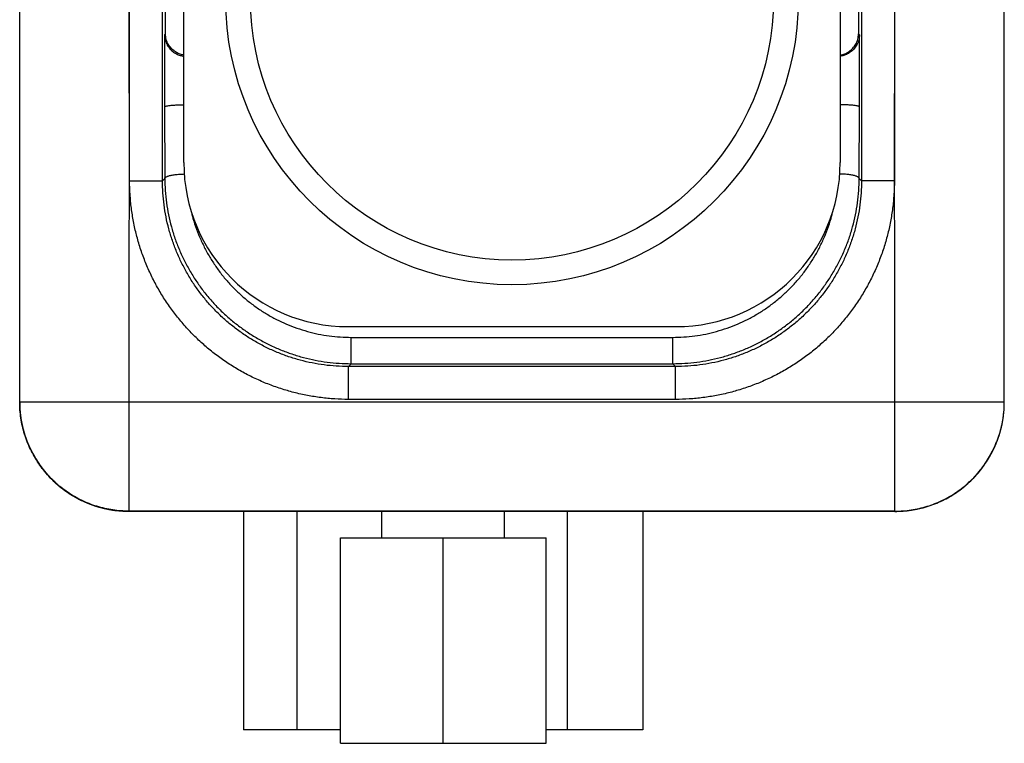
# Model space of a CAD drawing. Header units: inches. Extents: x 0.2 to 16.8, y 0.1 to 10.8.
# Tile 20 of 23: x 8.9 to 9.8, y 7.3 to 8. Entities that reach past the tile are written whole.
import ezdxf

# ---------------------------------------------------------------- set-up
doc = ezdxf.new("R2010")
doc.units = ezdxf.units.IN
doc.header["$LTSCALE"] = 0.935
doc.header["$MEASUREMENT"] = 0
doc.layers.get('0').update_dxf_attribs({"linetype": 'CONTINUOUS'})

msp = doc.modelspace()

# ---------------------------------------------------------------- linework, layer by layer
at = {"color": 7, "linetype": 'CONTINUOUS'}
for p, q in [((9.77268, 7.64146), (9.77268, 8.64955)), ((9.00592, 7.97805), (9.00592, 8.30216)), ((9.02268, 7.86039), (9.02268, 8.30039)), ((9.62268, 8.30039), (9.62268, 7.86039)), ((9.63945, 8.30216), (9.63945, 7.97805)), ((8.87268, 7.6416), (8.87268, 8.29478)), ((8.97307, 7.84388), (8.9732, 8.28548)), ((9.0032, 7.84388), (9.0032, 8.28548)), ((9.64217, 8.28548), (9.64217, 7.84388)), ((9.67217, 8.28548), (9.6723, 7.84388)), ((9.00592, 7.97805), (9.00505, 7.97718)), ((9.00505, 7.97718), (9.00505, 7.91133)), ((9.64032, 7.97718), (9.63945, 7.97805)), ((9.64032, 7.91133), (9.64032, 7.97718)), ((9.00505, 7.91133), (9.00528, 7.84597)), ((9.64008, 7.84597), (9.64032, 7.91133)), ((8.9732, 7.84388), (9.0032, 7.84388)), ((9.0032, 7.84388), (9.00528, 7.84597)), ((9.64008, 7.84597), (9.64217, 7.84388)), ((9.67217, 7.84388), (9.64217, 7.84388)), ((9.17268, 7.71039), (9.47268, 7.71039)), ((9.1758, 7.70061), (9.46957, 7.70061)), ((9.1758, 7.67654), (9.1758, 7.70061)), ((9.46957, 7.67654), (9.46957, 7.70061)), ((9.17317, 7.67391), (9.1758, 7.67654)), ((9.4722, 7.67391), (9.17317, 7.67391)), ((9.17317, 7.64391), (9.17317, 7.67391)), ((9.1758, 7.67654), (9.46957, 7.67654)), ((9.46957, 7.67654), (9.4722, 7.67391)), ((9.4722, 7.64391), (9.4722, 7.67391)), ((8.87268, 7.64166), (9.77268, 7.64166)), ((8.97268, 7.54157), (8.97268, 7.64166)), ((9.4722, 7.64391), (9.17317, 7.64391)), ((9.67268, 7.54147), (9.67268, 7.64166)), ((9.77002, 7.61854), (9.77154, 7.62636)), ((9.77153, 7.62631), (9.772, 7.62981)), ((9.7679, 7.61091), (9.77003, 7.61859)), ((9.76519, 7.60348), (9.76792, 7.61096)), ((9.75804, 7.58936), (9.76192, 7.59633)), ((9.7619, 7.59628), (9.76521, 7.60353)), ((9.75365, 7.58277), (9.75807, 7.58941)), ((9.74875, 7.57654), (9.75368, 7.58282)), ((9.73755, 7.56535), (9.74341, 7.57077)), ((9.74337, 7.57073), (9.74879, 7.57659)), ((9.72473, 7.55607), (9.73137, 7.56049)), ((9.73132, 7.56046), (9.73759, 7.56539)), ((9.71062, 7.54893), (9.71786, 7.55225)), ((9.71781, 7.55222), (9.72478, 7.5561)), ((9.67992, 7.54173), (9.68784, 7.54262)), ((9.68778, 7.54261), (9.69561, 7.54413)), ((9.69555, 7.54411), (9.70323, 7.54624)), ((9.70318, 7.54622), (9.71067, 7.54896)), ((9.67268, 7.54168), (8.97268, 7.54168)), ((8.97268, 7.54157), (9.67268, 7.54146)), ((8.97268, 7.54157), (8.97268, 7.54157)), ((9.0773, 7.54156), (9.0773, 7.34169)), ((9.12606, 7.54155), (9.12606, 7.34169)), ((9.2038, 7.51739), (9.2038, 7.54154)), ((9.3158, 7.51739), (9.3158, 7.54152)), ((9.37306, 7.54151), (9.37306, 7.34169)), ((9.4423, 7.5415), (9.4423, 7.34169)), ((9.67268, 7.54146), (9.67997, 7.54173)), ((9.67268, 7.54147), (9.67268, 7.54146)), ((9.1658, 7.51739), (9.3538, 7.51739)), ((9.1658, 7.32939), (9.1658, 7.51739)), ((9.2598, 7.32939), (9.2598, 7.51739)), ((9.3538, 7.32939), (9.3538, 7.51739)), ((9.1658, 7.34169), (9.0773, 7.34169)), ((9.4423, 7.34169), (9.3538, 7.34169)), ((9.1658, 7.32939), (9.3538, 7.32939))]:
    msp.add_line(p, q, dxfattribs=at)
msp.add_lwpolyline([(8.87336, 7.63003), (8.87383, 7.6265), (8.87533, 7.61872), (8.87745, 7.6111), (8.88016, 7.60366), (8.88345, 7.59646), (8.8873, 7.58954), (8.89168, 7.58294), (8.89658, 7.57672), (8.90196, 7.57089), (8.90777, 7.56551), (8.914, 7.56061), (8.92059, 7.55622), (8.9275, 7.55237), (8.9347, 7.54907), (8.94213, 7.54636), (8.94976, 7.54424), (8.95753, 7.54273), (8.96539, 7.54184), (8.97268, 7.54157)], dxfattribs=at)
for radius in [0.26173, 0.2391]:
    msp.add_circle((9.32268, 8.01039), radius, dxfattribs=at)
for centre, start, end in [((9.17268, 7.86039), 180, 270), ((9.47268, 7.86039), 270, 360)]:
    msp.add_arc(centre, 0.15, start, end, dxfattribs=at)
for points, knots in [([(8.97307, 7.84388), (8.97307, 7.89406), (8.9725, 7.99441), (8.97274, 8.14495), (8.97268, 8.2453), (8.97268, 8.29548)], [0, 0, 0, 0, 0.333334, 0.666667, 1, 1, 1, 1]), ([(9.6723, 7.84388), (9.6723, 7.89406), (9.67287, 7.99441), (9.67263, 8.14495), (9.67268, 8.2453), (9.67268, 8.29548)], [0, 0, 0, 0, 0.333334, 0.666667, 1, 1, 1, 1]), ([(9.00505, 7.97718), (9.00506, 7.97634), (9.0052, 7.97469), (9.00571, 7.97227), (9.00651, 7.96997), (9.00756, 7.96783), (9.00881, 7.9659), (9.01022, 7.96418), (9.01175, 7.96268), (9.01335, 7.96139), (9.01501, 7.96031), (9.0167, 7.95943), (9.0184, 7.95873), (9.0201, 7.95819), (9.02153, 7.95787), (9.02239, 7.95774), (9.02268, 7.9577)], [0, 0, 0, 0, 0.087225, 0.173687, 0.258939, 0.342099, 0.422743, 0.500374, 0.575071, 0.646812, 0.715824, 0.782524, 0.84664, 0.908549, 0.969402, 1, 1, 1, 1]), ([(9.02268, 7.95871), (9.02212, 7.95881), (9.02097, 7.95907), (9.01927, 7.9596), (9.01758, 7.9603), (9.01589, 7.96118), (9.01423, 7.96226), (9.01262, 7.96355), (9.0111, 7.96505), (9.00969, 7.96677), (9.00844, 7.96871), (9.00739, 7.97084), (9.00659, 7.97314), (9.00607, 7.97556), (9.00593, 7.97722), (9.00592, 7.97805)], [0, 0, 0, 0, 0.062562, 0.12644, 0.192595, 0.261415, 0.332622, 0.406644, 0.483715, 0.563815, 0.647024, 0.732828, 0.820791, 0.910001, 1, 1, 1, 1]), ([(9.62268, 7.95871), (9.62325, 7.95881), (9.6244, 7.95907), (9.62609, 7.9596), (9.62779, 7.9603), (9.62948, 7.96118), (9.63114, 7.96226), (9.63275, 7.96355), (9.63427, 7.96505), (9.63568, 7.96677), (9.63693, 7.96871), (9.63798, 7.97084), (9.63878, 7.97314), (9.6393, 7.97556), (9.63943, 7.97722), (9.63945, 7.97805)], [0, 0, 0, 0, 0.062562, 0.12644, 0.192595, 0.261415, 0.332622, 0.406644, 0.483715, 0.563815, 0.647024, 0.732828, 0.820791, 0.910001, 1, 1, 1, 1]), ([(9.64032, 7.97718), (9.64031, 7.97634), (9.64017, 7.97467), (9.63964, 7.97222), (9.63883, 7.96991), (9.63776, 7.96776), (9.63649, 7.96581), (9.63506, 7.96408), (9.63351, 7.96258), (9.63189, 7.9613), (9.63021, 7.96023), (9.6285, 7.95935), (9.62679, 7.95866), (9.62509, 7.95815), (9.62372, 7.95786), (9.62292, 7.95773), (9.62269, 7.9577)], [0, 0, 0, 0, 0.088062, 0.175354, 0.261408, 0.345296, 0.426606, 0.50483, 0.580084, 0.652296, 0.721731, 0.78882, 0.853383, 0.915369, 0.974906, 1, 1, 1, 1]), ([(9.00505, 7.91133), (9.00506, 7.91143), (9.00525, 7.91162), (9.00568, 7.91182), (9.00633, 7.91204), (9.00721, 7.91224), (9.00831, 7.91244), (9.00961, 7.91262), (9.01111, 7.91279), (9.01277, 7.91294), (9.01459, 7.91308), (9.01653, 7.91319), (9.01857, 7.91328), (9.02063, 7.91334), (9.02201, 7.91337), (9.02268, 7.91338)], [0, 0, 0, 0, 0.015621, 0.041607, 0.079693, 0.12991, 0.192374, 0.266299, 0.350311, 0.443757, 0.545914, 0.654912, 0.768924, 0.887503, 1, 1, 1, 1]), ([(9.64032, 7.91133), (9.64031, 7.91143), (9.64012, 7.91162), (9.63969, 7.91182), (9.63904, 7.91204), (9.63816, 7.91224), (9.63706, 7.91244), (9.63576, 7.91262), (9.63426, 7.91279), (9.6326, 7.91294), (9.63078, 7.91308), (9.62884, 7.91319), (9.6268, 7.91328), (9.62474, 7.91334), (9.62336, 7.91337), (9.62268, 7.91338)], [0, 0, 0, 0, 0.015622, 0.041609, 0.079696, 0.129912, 0.192373, 0.266295, 0.350309, 0.443761, 0.545923, 0.654911, 0.768899, 0.887476, 1, 1, 1, 1]), ([(9.00528, 7.84597), (9.0053, 7.84613), (9.00544, 7.84648), (9.00588, 7.84692), (9.00654, 7.84735), (9.00742, 7.84776), (9.00852, 7.84815), (9.00982, 7.84852), (9.01131, 7.84885), (9.01297, 7.84915), (9.01478, 7.84941), (9.01672, 7.84963), (9.01877, 7.84981), (9.02089, 7.84994), (9.02233, 7.85), (9.02306, 7.85001)], [0, 0, 0, 0, 0.025582, 0.057724, 0.099183, 0.150933, 0.213092, 0.285324, 0.367013, 0.45734, 0.555333, 0.659892, 0.76982, 0.883839, 1, 1, 1, 1]), ([(9.64008, 7.84597), (9.64007, 7.84613), (9.63993, 7.84648), (9.63949, 7.84692), (9.63883, 7.84735), (9.63795, 7.84776), (9.63685, 7.84815), (9.63555, 7.84852), (9.63406, 7.84885), (9.6324, 7.84915), (9.63059, 7.84941), (9.62864, 7.84963), (9.6266, 7.84981), (9.62448, 7.84994), (9.62304, 7.85), (9.62231, 7.85001)], [0, 0, 0, 0, 0.025582, 0.057724, 0.099183, 0.150933, 0.213092, 0.285324, 0.367013, 0.45734, 0.555333, 0.659892, 0.76982, 0.883839, 1, 1, 1, 1]), ([(8.97268, 7.64166), (8.97268, 7.66413), (8.97274, 7.70907), (8.9725, 7.77648), (8.97307, 7.82141), (8.97307, 7.84388)], [0, 0, 0, 0, 0.333333, 0.666666, 1, 1, 1, 1]), ([(9.17317, 7.64391), (9.16899, 7.64391), (9.16061, 7.64418), (9.14809, 7.64536), (9.13566, 7.64733), (9.12337, 7.65008), (9.11129, 7.65359), (9.09946, 7.65785), (9.08791, 7.66285), (9.07671, 7.66857), (9.06588, 7.67497), (9.05549, 7.68204), (9.04555, 7.68976), (9.03612, 7.69808), (9.02724, 7.70697), (9.01893, 7.71641), (9.01123, 7.72634), (9.00416, 7.73675), (8.99776, 7.74758), (8.99206, 7.7588), (8.98707, 7.77034), (8.98283, 7.78215), (8.97934, 7.79417), (8.97662, 7.80639), (8.97464, 7.81877), (8.97353, 7.83129), (8.97307, 7.83968), (8.97307, 7.84388)], [0, 0, 0, 0, 0.039952, 0.079991, 0.120067, 0.160129, 0.200161, 0.240182, 0.280207, 0.320232, 0.36025, 0.400262, 0.440274, 0.480293, 0.520308, 0.560308, 0.600295, 0.640301, 0.680356, 0.720431, 0.760446, 0.800346, 0.840167, 0.879971, 0.919828, 0.959813, 1, 1, 1, 1]), ([(9.17317, 7.67391), (9.16946, 7.67391), (9.16205, 7.67415), (9.15097, 7.67524), (9.13998, 7.67705), (9.12914, 7.67958), (9.11849, 7.68281), (9.10807, 7.68673), (9.09793, 7.69133), (9.08812, 7.69657), (9.07866, 7.70245), (9.06962, 7.70893), (9.06101, 7.71599), (9.05289, 7.7236), (9.04528, 7.73172), (9.03822, 7.74033), (9.03174, 7.74937), (9.02586, 7.75882), (9.02062, 7.76864), (9.01602, 7.77878), (9.0121, 7.7892), (9.00887, 7.79985), (9.00634, 7.81069), (9.00453, 7.82168), (9.00344, 7.83275), (9.0032, 7.84017), (9.0032, 7.84388)], [0, 0, 0, 0, 0.041678, 0.083353, 0.125026, 0.166696, 0.208364, 0.25003, 0.291695, 0.333358, 0.37502, 0.41668, 0.45834, 0.5, 0.54166, 0.58332, 0.62498, 0.666642, 0.708305, 0.74997, 0.791636, 0.833304, 0.874974, 0.916647, 0.958322, 1, 1, 1, 1]), ([(9.00528, 7.84597), (9.0053, 7.84224), (9.00557, 7.83479), (9.00671, 7.82366), (9.00859, 7.81263), (9.01119, 7.80175), (9.0145, 7.79106), (9.01851, 7.78062), (9.02319, 7.77048), (9.02853, 7.76067), (9.03449, 7.75124), (9.04105, 7.74222), (9.04819, 7.73366), (9.05586, 7.72559), (9.06403, 7.71804), (9.07267, 7.71105), (9.08175, 7.70464), (9.09121, 7.69883), (9.10102, 7.69366), (9.11114, 7.68913), (9.12151, 7.68528), (9.13211, 7.6821), (9.14288, 7.67962), (9.15379, 7.67785), (9.16477, 7.67678), (9.17213, 7.67654), (9.1758, 7.67654)], [0, 0, 0, 0, 0.041896, 0.083804, 0.125715, 0.167623, 0.209521, 0.251403, 0.29326, 0.335086, 0.376879, 0.418642, 0.460373, 0.502075, 0.54375, 0.585395, 0.627009, 0.668591, 0.710137, 0.751646, 0.793118, 0.834554, 0.875956, 0.917329, 0.958676, 1, 1, 1, 1]), ([(9.46957, 7.67654), (9.47324, 7.67654), (9.4806, 7.67678), (9.49158, 7.67785), (9.50249, 7.67962), (9.51326, 7.6821), (9.52385, 7.68528), (9.53423, 7.68913), (9.54435, 7.69366), (9.55416, 7.69883), (9.56362, 7.70464), (9.5727, 7.71105), (9.58134, 7.71804), (9.58951, 7.72559), (9.59718, 7.73366), (9.60432, 7.74222), (9.61088, 7.75124), (9.61684, 7.76067), (9.62218, 7.77048), (9.62686, 7.78062), (9.63087, 7.79106), (9.63418, 7.80175), (9.63678, 7.81263), (9.63866, 7.82366), (9.6398, 7.83479), (9.64007, 7.84224), (9.64008, 7.84597)], [0, 0, 0, 0, 0.041324, 0.082671, 0.124044, 0.165446, 0.206882, 0.248354, 0.289864, 0.33141, 0.372991, 0.414605, 0.45625, 0.497923, 0.539625, 0.581357, 0.623119, 0.664913, 0.706739, 0.748596, 0.790478, 0.832376, 0.874284, 0.916195, 0.958104, 1, 1, 1, 1]), ([(9.64217, 7.84388), (9.64217, 7.84017), (9.64193, 7.83275), (9.64084, 7.82168), (9.63902, 7.81069), (9.6365, 7.79985), (9.63327, 7.7892), (9.62935, 7.77878), (9.62475, 7.76864), (9.61951, 7.75882), (9.61363, 7.74937), (9.60715, 7.74033), (9.60009, 7.73172), (9.59248, 7.7236), (9.58436, 7.71599), (9.57575, 7.70893), (9.56671, 7.70245), (9.55725, 7.69657), (9.54744, 7.69133), (9.5373, 7.68673), (9.52688, 7.68281), (9.51623, 7.67958), (9.50539, 7.67705), (9.4944, 7.67524), (9.48332, 7.67415), (9.4759, 7.67391), (9.4722, 7.67391)], [0, 0, 0, 0, 0.041678, 0.083353, 0.125025, 0.166696, 0.208364, 0.25003, 0.291695, 0.333358, 0.37502, 0.41668, 0.45834, 0.5, 0.54166, 0.58332, 0.62498, 0.666642, 0.708305, 0.74997, 0.791636, 0.833304, 0.874974, 0.916647, 0.958322, 1, 1, 1, 1]), ([(9.6723, 7.84388), (9.6723, 7.83968), (9.67184, 7.83129), (9.67073, 7.81877), (9.66875, 7.80639), (9.66603, 7.79417), (9.66254, 7.78215), (9.6583, 7.77034), (9.65331, 7.7588), (9.64761, 7.74758), (9.64121, 7.73675), (9.63414, 7.72634), (9.62644, 7.71641), (9.61813, 7.70697), (9.60925, 7.69808), (9.59982, 7.68976), (9.58988, 7.68204), (9.57949, 7.67497), (9.56866, 7.66857), (9.55746, 7.66285), (9.54591, 7.65785), (9.53408, 7.65359), (9.522, 7.65008), (9.50971, 7.64733), (9.49728, 7.64536), (9.48476, 7.64418), (9.47638, 7.64391), (9.4722, 7.64391)], [0, 0, 0, 0, 0.040187, 0.080172, 0.120029, 0.159833, 0.199654, 0.239554, 0.279569, 0.319644, 0.359699, 0.399705, 0.439692, 0.479692, 0.519707, 0.559725, 0.599738, 0.63975, 0.679767, 0.719792, 0.759818, 0.799839, 0.83987, 0.879932, 0.920008, 0.960048, 1, 1, 1, 1]), ([(9.67268, 7.64166), (9.67268, 7.66413), (9.67263, 7.70907), (9.67287, 7.77648), (9.6723, 7.82141), (9.6723, 7.84388)], [0, 0, 0, 0, 0.333333, 0.666666, 1, 1, 1, 1]), ([(9.02924, 7.81646), (9.0298, 7.81409), (9.03128, 7.80842), (9.03415, 7.79957), (9.03801, 7.79001), (9.04251, 7.78074), (9.04763, 7.7718), (9.05334, 7.76325), (9.05963, 7.75511), (9.06644, 7.74743), (9.07376, 7.74024), (9.08153, 7.73357), (9.08974, 7.72745), (9.09832, 7.72191), (9.10726, 7.71697), (9.11649, 7.71265), (9.12598, 7.70897), (9.13569, 7.70593), (9.14558, 7.70356), (9.15559, 7.70186), (9.16568, 7.70084), (9.17243, 7.70061), (9.1758, 7.70061)], [0, 0, 0, 0, 0.036142, 0.087306, 0.138423, 0.189515, 0.240583, 0.291611, 0.342586, 0.393506, 0.44437, 0.495178, 0.545923, 0.596606, 0.647227, 0.697785, 0.748285, 0.798731, 0.849121, 0.89947, 0.949787, 1, 1, 1, 1]), ([(9.46957, 7.70061), (9.47294, 7.70061), (9.47969, 7.70084), (9.48978, 7.70186), (9.49979, 7.70356), (9.50968, 7.70593), (9.51939, 7.70897), (9.52888, 7.71265), (9.53811, 7.71697), (9.54705, 7.72191), (9.55563, 7.72746), (9.56384, 7.73357), (9.57161, 7.74024), (9.57893, 7.74743), (9.58574, 7.75511), (9.59203, 7.76325), (9.59774, 7.7718), (9.60286, 7.78074), (9.60736, 7.79001), (9.61122, 7.79957), (9.61409, 7.80842), (9.61557, 7.81409), (9.61613, 7.81646)], [0, 0, 0, 0, 0.050213, 0.10053, 0.15088, 0.20127, 0.251717, 0.302217, 0.352776, 0.403397, 0.45408, 0.504826, 0.555633, 0.606498, 0.657418, 0.708393, 0.759421, 0.810489, 0.861579, 0.912697, 0.96386, 1, 1, 1, 1]), ([(8.97268, 7.54168), (8.97019, 7.54168), (8.9652, 7.54187), (8.95777, 7.5427), (8.95041, 7.5441), (8.94318, 7.54603), (8.93612, 7.5485), (8.92926, 7.5515), (8.92264, 7.55499), (8.9163, 7.55898), (8.91028, 7.56342), (8.9046, 7.5683), (8.89931, 7.57359), (8.89443, 7.57927), (8.88998, 7.58529), (8.886, 7.59162), (8.8825, 7.59824), (8.87951, 7.6051), (8.87704, 7.61217), (8.8751, 7.61939), (8.87371, 7.62675), (8.87287, 7.63418), (8.87268, 7.63917), (8.87268, 7.64166)], [0, 0, 0, 0, 0.047623, 0.095245, 0.142868, 0.19049, 0.238112, 0.285733, 0.333354, 0.380975, 0.428595, 0.476215, 0.523834, 0.571452, 0.61907, 0.666688, 0.714305, 0.761921, 0.809537, 0.857153, 0.904769, 0.952385, 1, 1, 1, 1]), ([(8.87268, 7.6416), (8.87268, 7.6391), (8.87283, 7.63524), (8.8732, 7.63139), (8.87336, 7.63003)], [0, 0, 0, 0, 0.645096, 1, 1, 1, 1]), ([(9.67268, 7.54168), (9.67518, 7.54168), (9.68016, 7.54187), (9.6876, 7.5427), (9.69496, 7.5441), (9.70219, 7.54603), (9.70925, 7.5485), (9.71611, 7.5515), (9.72273, 7.55499), (9.72907, 7.55898), (9.73509, 7.56342), (9.74077, 7.5683), (9.74606, 7.57359), (9.75094, 7.57927), (9.75539, 7.58529), (9.75937, 7.59162), (9.76287, 7.59824), (9.76586, 7.6051), (9.76833, 7.61217), (9.77027, 7.61939), (9.77166, 7.62675), (9.7725, 7.63418), (9.77268, 7.63917), (9.77268, 7.64166)], [0, 0, 0, 0, 0.047623, 0.095245, 0.142868, 0.19049, 0.238112, 0.285733, 0.333354, 0.380975, 0.428595, 0.476215, 0.523834, 0.571452, 0.61907, 0.666688, 0.714305, 0.761921, 0.809537, 0.857153, 0.904769, 0.952385, 1, 1, 1, 1]), ([(9.772, 7.62981), (9.77217, 7.6312), (9.77254, 7.63508), (9.77268, 7.63897), (9.77268, 7.64146)], [0, 0, 0, 0, 0.359661, 1, 1, 1, 1]), ([(8.87336, 7.63003), (8.87349, 7.62891), (8.87396, 7.62533), (8.8751, 7.61932), (8.87704, 7.61209), (8.87951, 7.60502), (8.8825, 7.59816), (8.886, 7.59154), (8.88998, 7.5852), (8.89443, 7.57918), (8.89931, 7.5735), (8.90461, 7.56821), (8.91028, 7.56333), (8.9163, 7.55888), (8.92264, 7.5549), (8.92926, 7.5514), (8.93612, 7.5484), (8.94318, 7.54593), (8.95041, 7.54399), (8.95777, 7.5426), (8.96521, 7.54176), (8.97019, 7.54157), (8.97268, 7.54157)], [0, 0, 0, 0, 0.02313, 0.074548, 0.125966, 0.177385, 0.228804, 0.280223, 0.331641, 0.38306, 0.434478, 0.485895, 0.537311, 0.588726, 0.64014, 0.691552, 0.742964, 0.794374, 0.845783, 0.89719, 0.948596, 1, 1, 1, 1]), ([(9.67268, 7.54147), (9.67518, 7.54147), (9.68016, 7.54165), (9.6876, 7.54249), (9.69496, 7.54388), (9.70219, 7.54582), (9.70925, 7.54829), (9.71611, 7.55128), (9.72273, 7.55478), (9.72907, 7.55876), (9.73509, 7.5632), (9.74076, 7.56809), (9.74606, 7.57338), (9.75094, 7.57905), (9.75538, 7.58507), (9.75937, 7.59141), (9.76286, 7.59803), (9.76586, 7.60489), (9.76833, 7.61196), (9.77027, 7.61919), (9.7714, 7.62517), (9.77188, 7.62872), (9.772, 7.62981)], [0, 0, 0, 0, 0.051443, 0.102886, 0.154329, 0.20577, 0.257212, 0.308653, 0.360094, 0.411535, 0.462977, 0.514419, 0.565862, 0.617306, 0.668751, 0.720197, 0.771645, 0.823093, 0.874543, 0.925994, 0.977447, 1, 1, 1, 1])]:
    msp.add_open_spline(points, degree=3, knots=knots, dxfattribs=at)

doc.saveas('drawing.dxf')
